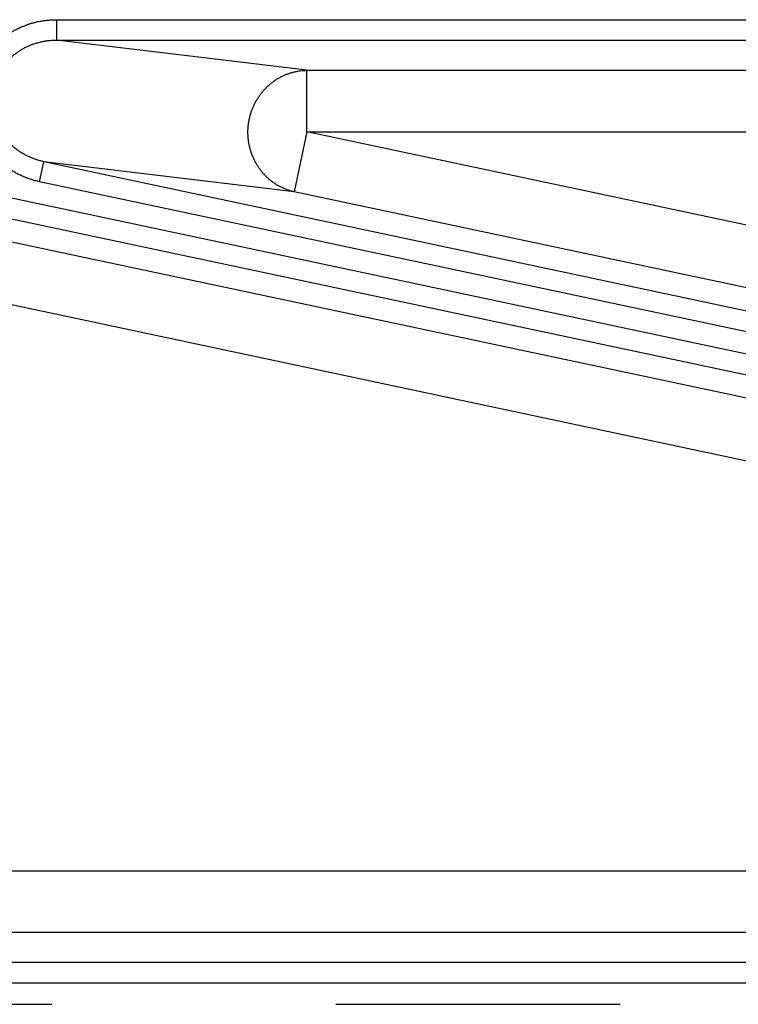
# Model space of a CAD drawing. Extents: x 0 to 3364, y 0 to 2376.
# Tile 36 of 83: x 1416 to 1451, y 456 to 504. Entities that reach past the tile are written whole.
import ezdxf

# ---------------------------------------------------------------- set-up
doc = ezdxf.new("R2010")
doc.units = 0
doc.header["$LTSCALE"] = 185.02
doc.linetypes.add('CENTER', pattern=[0.6, 0.375, -0.075, 0.075, -0.075])
doc.layers.get('0').update_dxf_attribs({"linetype": 'CONTINUOUS'})
doc.layers.add('DEFAULT_1', color=7, linetype='CENTER')

msp = doc.modelspace()

# ---------------------------------------------------------------- linework, layer by layer
at = {"color": 7, "linetype": 'CONTINUOUS'}
for p, q in [((1417.3107, 503.8648), (1480.5178, 503.8648)), ((1417.3107, 503.8648), (1417.3107, 502.8654)), ((1417.3107, 502.8654), (1480.5177, 502.8654)), ((1429.5412, 501.3939), (1417.3107, 502.8654)), ((1384.6155, 501.6546), (1474.8287, 482.4792)), ((1429.5412, 501.3939), (1478.5893, 501.3939)), ((1429.5412, 498.3957), (1429.5412, 501.3939)), ((1384.4077, 500.6768), (1474.6209, 481.5014)), ((1386.022, 499.2065), (1473.337, 480.6471)), ((1429.5412, 498.3957), (1428.9177, 495.4623)), ((1429.5412, 498.3957), (1478.5893, 498.3957)), ((1475.0529, 488.7219), (1429.5412, 498.3957)), ((1416.4895, 495.9548), (1416.6973, 496.9326)), ((1428.9177, 495.4623), (1416.6973, 496.9326)), ((1475.2548, 484.4858), (1416.6973, 496.9326)), ((1385.3985, 496.273), (1472.7135, 477.7137)), ((1475.047, 483.508), (1416.4895, 495.9548)), ((1474.4294, 485.7885), (1428.9177, 495.4623)), ((1469.8166, 462.2962), (1383.5724, 462.2962)), ((1469.8166, 459.298), (1383.5724, 459.298)), ((1470.4963, 457.8265), (1383.3667, 457.8265)), ((1470.4963, 456.8271), (1383.3667, 456.8271))]:
    msp.add_line(p, q, dxfattribs=at)
for points, knots in [([(1416.4895, 495.9548), (1416.4194, 495.9697), (1416.2798, 496.003), (1416.0732, 496.0633), (1415.87, 496.1337), (1415.671, 496.214), (1415.4767, 496.3039), (1415.2878, 496.4031), (1415.1047, 496.5111), (1414.9278, 496.6278), (1414.7577, 496.7528), (1414.5947, 496.8855), (1414.4393, 497.0256), (1414.2917, 497.1728), (1414.1524, 497.3264), (1414.0217, 497.4861), (1413.8997, 497.6515), (1413.7868, 497.8221), (1413.6831, 497.9973), (1413.5889, 498.1768), (1413.5042, 498.3601), (1413.4293, 498.5467), (1413.3643, 498.7361), (1413.3092, 498.928), (1413.2641, 499.1218), (1413.229, 499.3172), (1413.2041, 499.5136), (1413.1892, 499.7106), (1413.1845, 499.9079), (1413.1899, 500.1049), (1413.2054, 500.3013), (1413.2309, 500.4966), (1413.2664, 500.6904), (1413.3118, 500.8823), (1413.3671, 501.0718), (1413.4321, 501.2586), (1413.5067, 501.4422), (1413.5908, 501.6221), (1413.6843, 501.7981), (1413.787, 501.9696), (1413.8987, 502.1363), (1414.0192, 502.2976), (1414.1482, 502.4533), (1414.2856, 502.6028), (1414.4311, 502.7458), (1414.5842, 502.8819), (1414.7449, 503.0107), (1414.9125, 503.1317), (1415.0869, 503.2447), (1415.2676, 503.3493), (1415.4541, 503.445), (1415.646, 503.5317), (1415.8428, 503.6089), (1416.0439, 503.6764), (1416.2489, 503.734), (1416.4572, 503.7815), (1416.6683, 503.8186), (1416.8814, 503.8453), (1417.0958, 503.8613), (1417.2391, 503.8648), (1417.3107, 503.8648)], [0, 0, 0, 0, 0.0180446, 0.036097, 0.054135, 0.0721389, 0.0900906, 0.1079816, 0.125813, 0.1435829, 0.1612844, 0.1789113, 0.196461, 0.213932, 0.2313233, 0.2486337, 0.2658636, 0.2830138, 0.3000865, 0.3170843, 0.3340103, 0.3508687, 0.367664, 0.3844015, 0.401087, 0.4177265, 0.4343269, 0.4508949, 0.4674379, 0.4839633, 0.5004786, 0.5169917, 0.5335101, 0.5500415, 0.5665936, 0.5831736, 0.5997886, 0.6164456, 0.633151, 0.6499108, 0.6667305, 0.6836152, 0.7005692, 0.7175962, 0.7346994, 0.751881, 0.7691428, 0.7864853, 0.803908, 0.8214104, 0.8389915, 0.8566491, 0.8743774, 0.89217, 0.9100259, 0.9279465, 0.9459232, 0.9639378, 0.9819706, 1, 1, 1, 1]), ([(1416.6973, 496.9326), (1416.6434, 496.9439), (1416.5359, 496.9692), (1416.3768, 497.015), (1416.2203, 497.0683), (1416.067, 497.129), (1415.9174, 497.1969), (1415.7718, 497.2717), (1415.6306, 497.3532), (1415.4943, 497.4412), (1415.3631, 497.5353), (1415.2374, 497.6353), (1415.1175, 497.7408), (1415.0036, 497.8515), (1414.8961, 497.9671), (1414.7951, 498.0872), (1414.7008, 498.2116), (1414.6136, 498.3398), (1414.5334, 498.4715), (1414.4605, 498.6064), (1414.3949, 498.7441), (1414.3368, 498.8843), (1414.2863, 499.0266), (1414.2435, 499.1707), (1414.2083, 499.3162), (1414.1809, 499.4629), (1414.1612, 499.6103), (1414.1493, 499.7582), (1414.1452, 499.9062), (1414.1489, 500.0541), (1414.1604, 500.2014), (1414.1796, 500.3479), (1414.2064, 500.4932), (1414.2409, 500.6371), (1414.283, 500.7791), (1414.3326, 500.9191), (1414.3896, 501.0567), (1414.4539, 501.1915), (1414.5254, 501.3233), (1414.604, 501.4518), (1414.6896, 501.5765), (1414.7819, 501.6973), (1414.8809, 501.8138), (1414.9862, 501.9257), (1415.0978, 502.0327), (1415.2153, 502.1344), (1415.3386, 502.2306), (1415.4674, 502.3211), (1415.6013, 502.4054), (1415.74, 502.4834), (1415.8833, 502.5548), (1416.0307, 502.6194), (1416.1819, 502.6769), (1416.3365, 502.7271), (1416.4941, 502.7698), (1416.6543, 502.8049), (1416.8166, 502.8323), (1416.9805, 502.8518), (1417.1454, 502.8633), (1417.2556, 502.8656), (1417.3107, 502.8654)], [0, 0, 0, 0, 0.0182825, 0.0365656, 0.0548256, 0.0730406, 0.0911902, 0.1092641, 0.1272617, 0.1451797, 0.1630099, 0.1807449, 0.1983811, 0.2159167, 0.2333499, 0.2506797, 0.2679062, 0.2850308, 0.3020559, 0.3189849, 0.3358221, 0.3525725, 0.369242, 0.3858374, 0.4023661, 0.4188359, 0.4352554, 0.4516334, 0.4679793, 0.4843025, 0.5006129, 0.5169204, 0.5332347, 0.5495658, 0.5659232, 0.5823166, 0.598755, 0.6152471, 0.6318013, 0.6484252, 0.665126, 0.6819101, 0.6987831, 0.7157498, 0.7328139, 0.7499787, 0.7672461, 0.7846168, 0.8020905, 0.8196662, 0.8373425, 0.8551164, 0.8729812, 0.8909293, 0.9089583, 0.9270679, 0.945248, 0.9634782, 0.9817366, 1, 1, 1, 1]), ([(1428.9177, 495.4623), (1428.8669, 495.4735), (1428.7659, 495.4987), (1428.6168, 495.5451), (1428.4704, 495.5998), (1428.3271, 495.6628), (1428.1874, 495.7337), (1428.0517, 495.8125), (1427.9203, 495.8988), (1427.7937, 495.9924), (1427.6722, 496.0931), (1427.5562, 496.2005), (1427.446, 496.3143), (1427.3419, 496.4343), (1427.2443, 496.56), (1427.1534, 496.691), (1427.0695, 496.8271), (1426.9929, 496.9677), (1426.9237, 497.1126), (1426.8622, 497.2612), (1426.8085, 497.4131), (1426.7629, 497.5679), (1426.7254, 497.7251), (1426.6961, 497.8843), (1426.6752, 498.045), (1426.6626, 498.2067), (1426.6585, 498.3689), (1426.6629, 498.5313), (1426.6757, 498.6932), (1426.6968, 498.8543), (1426.7264, 499.014), (1426.7641, 499.1719), (1426.81, 499.3276), (1426.8639, 499.4805), (1426.9256, 499.6302), (1426.995, 499.7763), (1427.0719, 499.9184), (1427.156, 500.056), (1427.2471, 500.1888), (1427.3449, 500.3163), (1427.4491, 500.4381), (1427.5595, 500.554), (1427.6757, 500.6636), (1427.7973, 500.7665), (1427.9241, 500.8625), (1428.0556, 500.9513), (1428.1914, 501.0325), (1428.3312, 501.1061), (1428.4746, 501.1717), (1428.6211, 501.2291), (1428.7703, 501.2783), (1428.9217, 501.319), (1429.075, 501.3511), (1429.2296, 501.3746), (1429.3851, 501.3894), (1429.4892, 501.3933), (1429.5412, 501.3939)], [0, 0, 0, 0, 0.0181203, 0.036253, 0.0544022, 0.0725719, 0.0907657, 0.1089873, 0.1272397, 0.1455258, 0.1638479, 0.1822079, 0.2006073, 0.2190471, 0.2375278, 0.2560495, 0.2746117, 0.2932136, 0.3118538, 0.3305304, 0.3492413, 0.3679838, 0.386755, 0.4055516, 0.4243701, 0.4432067, 0.4620572, 0.4809176, 0.4997836, 0.5186509, 0.537515, 0.5563718, 0.5752169, 0.5940463, 0.612856, 0.6316423, 0.6504018, 0.6691313, 0.687828, 0.7064895, 0.7251137, 0.7436989, 0.7622441, 0.7807486, 0.799212, 0.8176346, 0.8360172, 0.854361, 0.8726676, 0.8909392, 0.9091782, 0.9273877, 0.9455709, 0.9637314, 0.9818731, 1, 1, 1, 1])]:
    msp.add_open_spline(points, degree=3, knots=knots, dxfattribs=at)
at = {"layer": 'DEFAULT_1', "color": 7, "linetype": 'CENTER'}
msp.add_line((1236.6839, 455.7928), (1486.6839, 455.7928), dxfattribs=at)

doc.saveas('drawing.dxf')
